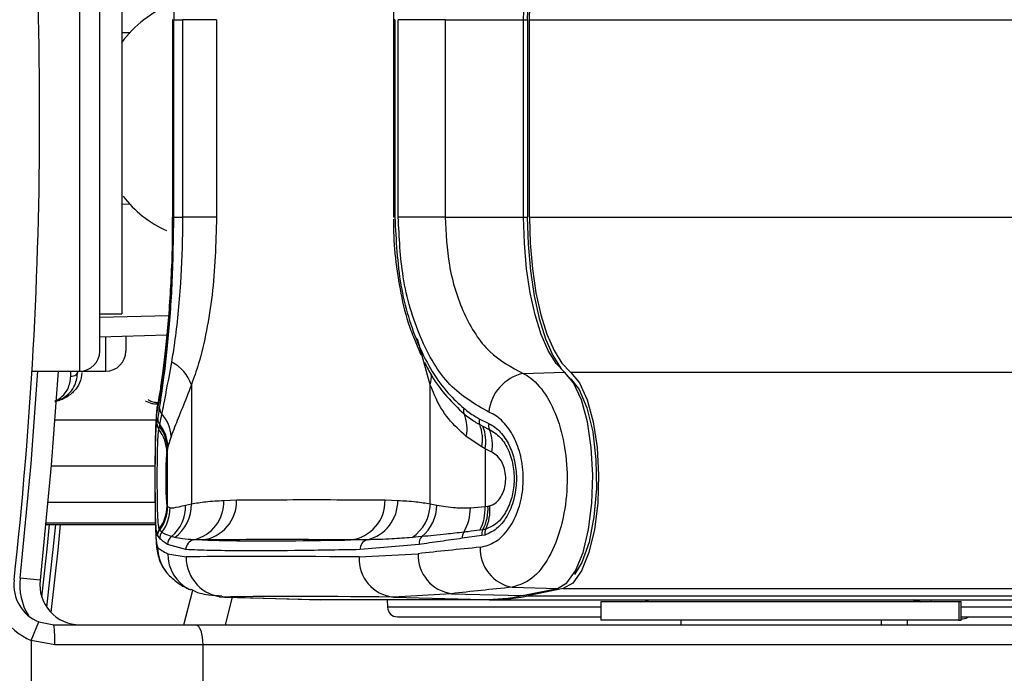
# Model space of a CAD drawing. Header units: millimetres. Extents: x 2183 to 18395, y 1142 to 15955.
# Tile 28 of 46: x 3311 to 3410, y 12400 to 12465. Entities that reach past the tile are written whole.
import ezdxf

# ---------------------------------------------------------------- set-up
doc = ezdxf.new("R2010")
doc.units = ezdxf.units.MM
doc.header["$LTSCALE"] = 2

msp = doc.modelspace()

# ---------------------------------------------------------------- linework, layer by layer
at = {"color": 8, "linetype": 'Continuous', "lineweight": 25}
for p, q in [((3317.368, 12430.262), (3317.368, 12480.662)), ((3326.659, 12465.31), (3326.615, 12465.31)), ((3361.651, 12465.31), (3362.059, 12465.31)), ((3362.234, 12465.31), (3431.931, 12465.31)), ((3321.568, 12464.021), (3322.403, 12464.042)), ((3322.403, 12446.882), (3321.568, 12446.904)), ((3326.659, 12445.615), (3326.615, 12445.615)), ((3361.651, 12445.615), (3362.059, 12445.615)), ((3362.234, 12445.615), (3431.931, 12445.615)), ((3319.368, 12435.639), (3326.226, 12435.818)), ((3319.968, 12430.262), (3319.968, 12433.677)), ((3352.345, 12428.901), (3351.05, 12433.479)), ((3316.479, 12429.753), (3316.479, 12430.262)), ((3366.325, 12430.162), (4888.214, 12430.162)), ((3314.88, 12425.386), (3324.974, 12425.386)), ((3314.523, 12420.812), (3324.875, 12420.812)), ((3314.205, 12417.201), (3324.882, 12417.201)), ((3313.991, 12414.948), (3324.916, 12414.948)), ((3324.911, 12415.091), (3314.005, 12415.091)), ((3365.605, 12408.565), (4888.966, 12408.565)), ((3331.805, 12407.73), (3331.533, 12407.778)), ((3369.351, 12406.71), (3348.064, 12406.71)), ((3402.32, 12407.262), (3402.33, 12407.462)), ((3421.552, 12406.71), (3405.313, 12406.71))]:
    msp.add_line(p, q, dxfattribs=at)
at = {"color": 7, "linetype": 'Continuous', "lineweight": 25}
for p, q in [((3319.368, 12432.262), (3319.368, 12478.662)), ((3321.568, 12474.962), (3321.568, 12435.962)), ((3326.614, 12465.31), (3326.614, 12445.615)), ((3326.659, 12465.31), (3326.659, 12445.615)), ((3326.757, 12445.615), (3326.757, 12465.31)), ((3326.757, 12465.31), (3327.65, 12465.31)), ((3331.025, 12465.31), (3327.65, 12465.31)), ((3327.65, 12445.615), (3327.65, 12465.31)), ((3331.025, 12465.31), (3331.025, 12445.615)), ((3348.654, 12465.31), (3348.654, 12445.615)), ((3348.802, 12465.31), (3348.654, 12465.31)), ((3348.802, 12465.31), (3348.802, 12445.615)), ((3349.144, 12445.615), (3349.144, 12465.31)), ((3353.826, 12465.31), (3349.144, 12465.31)), ((3353.826, 12465.31), (3361.651, 12465.31)), ((3353.826, 12465.31), (3353.826, 12445.615)), ((3361.651, 12445.615), (3361.651, 12465.31)), ((3362.059, 12445.615), (3362.059, 12465.31)), ((3362.234, 12445.615), (3362.234, 12465.31)), ((3326.602, 12445.615), (3326.601, 12444.763)), ((3326.757, 12445.615), (3327.65, 12445.615)), ((3331.025, 12445.615), (3327.65, 12445.615)), ((3348.802, 12445.615), (3348.654, 12445.615)), ((3353.826, 12445.615), (3349.144, 12445.615)), ((3353.826, 12445.615), (3361.651, 12445.615)), ((3319.368, 12435.962), (3321.568, 12435.962)), ((3326.059, 12433.837), (3319.368, 12433.662)), ((3321.968, 12433.73), (3321.968, 12432.264)), ((3350.754, 12433.46), (3351.407, 12431.877)), ((3312.609, 12430.262), (3317.368, 12430.262)), ((3317.368, 12430.262), (3319.968, 12430.262)), ((3361.61, 12430.035), (3365.746, 12430.147)), ((3328.502, 12428.901), (3328.502, 12417.032)), ((3352.345, 12417.032), (3352.345, 12428.901)), ((3325.064, 12425.021), (3325.152, 12425.494)), ((3357.228, 12425.494), (3358.171, 12425.021)), ((3325.263, 12424.452), (3325.322, 12424.755)), ((3325.322, 12424.755), (3325.356, 12424.935)), ((3357.268, 12424.935), (3357.599, 12424.755)), ((3357.599, 12424.755), (3358.23, 12424.452)), ((3326.481, 12423.755), (3326.169, 12422.699)), ((3357.469, 12422.699), (3355.929, 12423.755)), ((3326.129, 12422.507), (3326.059, 12422.178)), ((3326.169, 12422.699), (3326.129, 12422.507)), ((3326.129, 12416.748), (3326.129, 12422.507)), ((3357.801, 12422.507), (3357.469, 12422.699)), ((3357.801, 12422.507), (3357.801, 12416.748)), ((3358.482, 12422.178), (3357.801, 12422.507)), ((3331.747, 12417.364), (3333.018, 12417.407)), ((3347.829, 12417.407), (3349.1, 12417.364)), ((3326.081, 12416.82), (3326.098, 12416.788)), ((3326.098, 12416.788), (3326.129, 12416.748)), ((3326.129, 12416.748), (3326.376, 12416.616)), ((3327.925, 12416.901), (3328.502, 12417.032)), ((3352.345, 12417.032), (3352.997, 12416.901)), ((3356.337, 12416.616), (3357.801, 12416.748)), ((3357.801, 12416.748), (3358.094, 12416.788)), ((3313.991, 12414.947), (3324.916, 12414.947)), ((3325.322, 12414.441), (3325.296, 12414.494)), ((3325.352, 12414.401), (3325.322, 12414.441)), ((3357.592, 12414.441), (3357.296, 12414.401)), ((3325.128, 12413.855), (3325.1, 12413.913)), ((3325.351, 12413.587), (3325.128, 12413.855)), ((3326.848, 12413.668), (3326.52, 12413.756)), ((3351.504, 12413.756), (3350.53, 12413.668)), ((3357.468, 12413.855), (3355.535, 12413.587)), ((3357.773, 12413.915), (3357.468, 12413.855)), ((3327.95, 12412.459), (3326.129, 12412.969)), ((3351.216, 12412.969), (3345.338, 12412.459)), ((3326.151, 12412.053), (3327.981, 12411.728)), ((3345.26, 12411.728), (3351.122, 12412.053)), ((3313.411, 12409.405), (3311.423, 12409.627)), ((3328.441, 12408.422), (3328.345, 12408.468)), ((3360.525, 12408.706), (3365.027, 12408.581)), ((3361.509, 12407.868), (3365.027, 12408.581)), ((3361.628, 12407.879), (3365.147, 12408.591)), ((3365.605, 12408.565), (3362.087, 12407.852)), ((3327.751, 12404.962), (3328.636, 12408.408)), ((3331.275, 12407.737), (3340.274, 12407.486)), ((3331.805, 12407.73), (3340.805, 12407.479)), ((3332.582, 12407.701), (3331.888, 12404.962)), ((3354.47, 12408.064), (3348.657, 12407.73)), ((3348.657, 12407.73), (3357.657, 12407.479)), ((3354.47, 12408.064), (3361.509, 12407.868)), ((3362.087, 12407.852), (4614.524, 12407.852)), ((3340.805, 12407.479), (3357.657, 12407.479)), ((3340.805, 12407.479), (3340.82, 12407.478)), ((3340.82, 12407.478), (3357.672, 12407.478)), ((3358.235, 12407.462), (3341.383, 12407.462)), ((3348.025, 12407.462), (3348.064, 12406.71)), ((3357.657, 12407.479), (3357.672, 12407.478)), ((3358.235, 12407.462), (3752.117, 12407.462)), ((3369.351, 12407.262), (3369.351, 12405.412)), ((3405.082, 12407.262), (3369.351, 12407.262)), ((3405.082, 12407.262), (3405.082, 12405.412)), ((3405.313, 12407.262), (3405.082, 12407.262)), ((3405.313, 12405.412), (3405.313, 12407.262)), ((3349.063, 12405.762), (3369.351, 12405.762)), ((3405.313, 12405.762), (3421.812, 12405.762)), ((3405.313, 12405.562), (3405.478, 12405.562)), ((3312.535, 12403.401), (3313.285, 12405.255)), ((3313.285, 12405.255), (3314.786, 12404.962)), ((3314.786, 12404.962), (3328.952, 12404.962)), ((3328.952, 12404.962), (3413.768, 12404.962)), ((3405.082, 12405.412), (3369.351, 12405.412)), ((3377.351, 12405.412), (3377.351, 12404.962)), ((3377.351, 12405.412), (3377.351, 12404.962)), ((3397.351, 12404.962), (3397.351, 12405.412)), ((3397.351, 12404.962), (3397.351, 12405.412)), ((3399.951, 12404.962), (3399.951, 12405.412)), ((3399.951, 12404.962), (3399.951, 12405.412)), ((3405.082, 12405.412), (3405.313, 12405.412)), ((3314.88, 12402.962), (3312.535, 12403.401)), ((3312.535, 12403.401), (3312.535, 12392.962)), ((3329.636, 12402.962), (3314.88, 12402.962)), ((3329.636, 12402.962), (3329.636, 12392.962)), ((3414.452, 12402.962), (3329.636, 12402.962))]:
    msp.add_line(p, q, dxfattribs=at)
at = {"color": 7, "linetype": 'Continuous', "lineweight": 25, "flags": 128}
for points in [[(3366.27, 12481.358), (3365.388, 12480.442), (3364.569, 12479.122), (3363.835, 12477.434), (3363.206, 12475.422), (3362.698, 12473.14), (3362.326, 12470.649), (3362.098, 12468.016), (3362.022, 12465.31)], [(3361.651, 12465.31), (3361.725, 12467.918), (3361.944, 12470.456), (3362.303, 12472.857), (3362.792, 12475.057), (3363.399, 12476.996), (3364.106, 12478.624), (3364.895, 12479.896), (3365.746, 12480.778)], [(3362.234, 12465.31), (3362.308, 12467.915), (3362.527, 12470.451), (3362.886, 12472.85), (3363.375, 12475.047), (3363.98, 12476.985), (3364.687, 12478.61), (3365.475, 12479.881), (3366.325, 12480.763)], [(3365.746, 12430.147), (3364.895, 12431.029), (3364.106, 12432.301), (3363.399, 12433.929), (3362.792, 12435.868), (3362.303, 12438.068), (3361.944, 12440.469), (3361.725, 12443.007), (3361.651, 12445.615)], [(3362.022, 12445.615), (3362.098, 12442.909), (3362.326, 12440.276), (3362.698, 12437.785), (3363.206, 12435.503), (3363.835, 12433.491), (3364.569, 12431.803), (3365.388, 12430.483), (3366.27, 12429.567)], [(3362.234, 12445.615), (3362.308, 12443.01), (3362.527, 12440.474), (3362.886, 12438.075), (3363.375, 12435.878), (3363.98, 12433.94), (3364.687, 12432.315), (3365.475, 12431.044), (3366.325, 12430.162)], [(3315.204, 12430.262), (3314.529, 12420.889), (3313.411, 12409.405)], [(3365.027, 12408.581), (3365.974, 12409.13), (3366.842, 12410.354), (3367.576, 12412.175), (3368.126, 12414.473), (3368.459, 12417.099), (3368.552, 12419.884), (3368.399, 12422.646), (3368.01, 12425.207), (3367.41, 12427.4), (3366.639, 12429.083), (3365.746, 12430.147)], [(3366.325, 12430.162), (3367.219, 12429.097), (3367.992, 12427.412), (3368.592, 12425.215), (3368.982, 12422.651), (3369.135, 12419.884), (3369.042, 12417.096), (3368.709, 12414.465), (3368.158, 12412.164), (3367.423, 12410.341), (3366.554, 12409.115), (3365.605, 12408.565)], [(3366.373, 12429.482), (3367.193, 12428.428), (3367.971, 12426.591), (3368.543, 12424.201), (3368.864, 12421.446), (3368.908, 12418.541), (3368.673, 12415.714), (3368.176, 12413.187), (3367.457, 12411.158), (3366.731, 12409.967)], [(3315.428, 12414.947), (3315.177, 12412.407), (3314.497, 12406.197)], [(3365.027, 12408.581), (3365.139, 12408.59), (3365.147, 12408.591)], [(3340.274, 12407.486), (3340.323, 12407.485), (3340.805, 12407.479)], [(3361.509, 12407.868), (3361.621, 12407.877), (3361.628, 12407.879)], [(3340.563, 12407.48), (3340.901, 12407.469), (3341.383, 12407.462)], [(3328.952, 12404.962), (3329.085, 12404.924), (3329.213, 12404.81), (3329.332, 12404.625), (3329.435, 12404.377), (3329.52, 12404.074), (3329.584, 12403.728), (3329.623, 12403.353), (3329.636, 12402.962)]]:
    msp.add_lwpolyline(points, dxfattribs=at)
at = {"color": 8, "linetype": 'Continuous', "lineweight": 25, "flags": 128}
for points in [[(3311.423, 12409.627), (3312.536, 12421.055), (3313.201, 12430.262)], [(3325.147, 12427.01), (3325.122, 12426.882), (3325.063, 12426.173)], [(3313.588, 12407.709), (3314.106, 12412.516), (3314.347, 12414.947)], [(3314.935, 12414.947), (3314.688, 12412.457), (3314.065, 12406.734)]]:
    msp.add_lwpolyline(points, dxfattribs=at)
at = {"color": 7, "linetype": 'Continuous', "lineweight": 25}
for centre, radius, start, end in [((3138.368, 12455.462), 320, 20.19683, 225), ((3138.368, 12455.462), 317, 19.41037, 225), ((3138.368, 12455.462), 200, 20.6403, 339.3597), ((3138.368, 12455.462), 196, 21.0814, 338.9186), ((2897.368, 12455.462), 416, 353.64351, 6.35649), ((3330.418, 12456.619), 10.935, 110.46008, 144.32899), ((3330.361, 12454.215), 10.833, 216.82081, 246.4571), ((3317.368, 12432.262), 2, 270, 0), ((3319.968, 12432.262), 2, 270, 0), ((3324.588, 12427.507), 4.156, 19.60535, 61.68799), ((3362.578, 12425.715), 4.427, 102.62783, 174.05747), ((3326.21, 12426.595), 0.88, 182.71654, 223.10513), ((3356.492, 12426.297), 0.844, 162.33806, 201.08196), ((3326.083, 12425.518), 0.931, 181.45924, 218.72588), ((3322.687, 12423.511), 3.802, 3.67687, 40.75598), ((3352.453, 12424.536), 3.563, 347.33467, 24.14342), ((3358.167, 12425.28), 0.963, 167.16351, 200.97791), ((3326.02, 12425.037), 0.956, 180.95574, 217.68101), ((3322.216, 12422.11), 3.844, 1.0211, 37.55288), ((3322.343, 12422.418), 3.786, 1.35497, 38.12973), ((3322.383, 12422.589), 3.788, 1.6769, 38.28278), ((3353.657, 12423.483), 3.892, 348.38158, 21.91019), ((3353.931, 12423.292), 3.949, 348.53284, 21.75053), ((3359.174, 12424.838), 1.019, 169.66592, 202.22909), ((3354.455, 12422.882), 4.089, 350.08551, 22.58151), ((3327.842, 12417.242), 3.908, 283.336, 1.79548), ((3329.116, 12417.296), 3.904, 277.05991, 1.62478), ((3343.916, 12417.307), 3.915, 277.06818, 1.46145), ((3345.123, 12417.31), 3.977, 283.30357, 0.78386), ((3322.121, 12416.861), 3.96, 323.2992, 359.40219), ((3322.096, 12416.809), 4.001, 323.71628, 359.69408), ((3322.126, 12416.77), 4.002, 323.69598, 359.68019), ((3322.348, 12416.623), 4.028, 322.87757, 359.8906), ((3323.945, 12416.793), 3.982, 310.29491, 1.56228), ((3324.556, 12416.884), 3.949, 305.47828, 2.14693), ((3348.18, 12417.107), 4.166, 304.33935, 358.96004), ((3348.774, 12416.978), 4.223, 310.26035, 358.95297), ((3351.852, 12416.542), 4.486, 328.41073, 0.93672), ((3353.287, 12416.49), 4.522, 332.47517, 3.26788), ((3353.572, 12416.528), 4.53, 332.56478, 3.28415), ((3353.932, 12416.367), 4.359, 334.59031, 5.98932), ((3326.088, 12413.903), 0.988, 143.23482, 179.41993), ((3326.127, 12413.849), 1, 143.68406, 179.69217), ((3358.598, 12413.923), 1.132, 152.74853, 183.462), ((3358.855, 12414.034), 1.088, 154.84587, 186.25963), ((3326.353, 12413.579), 1.002, 142.29218, 179.59421), ((3327.139, 12412.958), 1.01, 127.82353, 179.37243), ((3328.947, 12412.463), 0.997, 101.80461, 180.27681), ((3346.306, 12412.508), 0.969, 106.04361, 182.93099), ((3352.242, 12413.039), 1.029, 135.87423, 183.88558), ((3356.647, 12413.653), 1.114, 151.00192, 183.39732), ((3329.12, 12412.679), 3.979, 179.76867, 225.55817), ((3361.194, 12412.516), 3.868, 177.34113, 260.04689), ((3331.949, 12411.695), 3.968, 179.51924, 267.92775), ((3349.033, 12411.491), 3.781, 176.40853, 264.29241), ((3355.021, 12411.926), 3.901, 178.13636, 261.88777), ((3314.786, 12408.962), 6, 173.64351, 247.95834), ((3314.786, 12408.962), 4, 173.64351, 247.95834), ((3317.386, 12408.962), 4, 173.64351, 270), ((3357.643, 12426.844), 19.365, 270.04064, 281.51413), ((3358.221, 12426.83), 19.367, 270.04064, 281.51413), ((3349.063, 12406.762), 1, 183, 270), ((3373.351, 12409.262), 2, 270, 295.84193), ((3405.478, 12406.562), 1, 270, 306.8699), ((3304.151, 12403.461), 10.741, 357.33767, 8.03389)]:
    msp.add_arc(centre, radius, start, end, dxfattribs=at)
at = {"color": 8, "linetype": 'Continuous', "lineweight": 25}
for centre, radius, start, end in [((3350.12, 12429.599), 2.331, 342.58052, 8.97565), ((3330.108, 12412.011), 3.957, 179.38548, 243.55106), ((3317.386, 12408.962), 6, 173.64351, 210.94155)]:
    msp.add_arc(centre, radius, start, end, dxfattribs=at)
at = {"color": 7, "linetype": 'Continuous', "lineweight": 25}
for centre, major_axis, ratio, start_param, end_param in [((3486.65, 12405.549), (161.799, -7.72), 0.055046, 3.20426, 3.271131), ((3486.65, 12405.549), (161.8, -0.08), 0.072843, 2.496887, 2.563757), ((3486.65, 12407.646), (161.8, -3.879), 0.008809, 2.634082, 2.944743), ((3486.648, 12401.56), (157.8, -0.08), 0.07469, 2.496889, 2.563759), ((3486.551, 12403.647), (157.8, -3.879), 0.009032, 2.634093, 2.944754)]:
    msp.add_ellipse(centre, major_axis=major_axis, ratio=ratio, start_param=start_param, end_param=end_param, dxfattribs=at)
for points, knots in [([(3325.331, 12484.372), (3325.406, 12483.891), (3325.652, 12482.308), (3326.142, 12478.375), (3326.649, 12472.219), (3326.721, 12467.611), (3326.757, 12465.31)], [0, 0, 0, 0, 0.129083, 0.424338, 0.712561, 1, 1, 1, 1]), ([(3350.86, 12477.712), (3350.684, 12477.298), (3350.083, 12475.885), (3349.399, 12473.124), (3348.826, 12469.561), (3348.655, 12466.901), (3348.657, 12465.478), (3348.658, 12465.281)], [0, 0, 0, 0, 0.117044, 0.399431, 0.67868, 0.955415, 1, 1, 1, 1]), ([(3326.659, 12445.615), (3326.624, 12443.39), (3326.555, 12438.93), (3326.071, 12433.038), (3325.484, 12428.394), (3325.205, 12426.919), (3325.063, 12426.173)], [0, 0, 0, 0, 0.246039, 0.493344, 0.74369, 1, 1, 1, 1]), ([(3325.331, 12426.553), (3325.406, 12427.034), (3325.652, 12428.617), (3326.142, 12432.55), (3326.649, 12438.706), (3326.721, 12443.314), (3326.757, 12445.615)], [0, 0, 0, 0, 0.129083, 0.424338, 0.712561, 1, 1, 1, 1]), ([(3326.558, 12431.166), (3326.659, 12431.798), (3327.027, 12434.105), (3327.475, 12438.662), (3327.644, 12443.091), (3327.65, 12445.315), (3327.65, 12445.615)], [0, 0, 0, 0, 0.159037, 0.579884, 0.943274, 1, 1, 1, 1]), ([(3331.025, 12445.615), (3330.94, 12442.977), (3330.814, 12439.034), (3330.038, 12434.234), (3329.335, 12431.2), (3328.751, 12429.588), (3328.502, 12428.901)], [0, 0, 0, 0, 0.419372, 0.626845, 0.841167, 1, 1, 1, 1]), ([(3348.665, 12445.417), (3348.664, 12445.144), (3348.662, 12443.703), (3348.867, 12441.042), (3349.45, 12437.581), (3350.095, 12435.003), (3350.634, 12433.741), (3350.754, 12433.46)], [0, 0, 0, 0, 0.064396, 0.339046, 0.627603, 0.917108, 1, 1, 1, 1]), ([(3348.802, 12445.615), (3348.921, 12443.314), (3349.159, 12438.705), (3351.064, 12432.549), (3353.414, 12428.616), (3355.157, 12427.034), (3355.687, 12426.553)], [0, 0, 0, 0, 0.287424, 0.575721, 0.870977, 1, 1, 1, 1]), ([(3358.174, 12426.173), (3356.823, 12426.945), (3354.129, 12428.484), (3351.222, 12433.373), (3349.448, 12439.31), (3349.241, 12443.603), (3349.144, 12445.615)], [0, 0, 0, 0, 0.263204, 0.524727, 0.777185, 1, 1, 1, 1]), ([(3353.826, 12445.615), (3353.908, 12444.001), (3354.083, 12440.563), (3355.596, 12435.801), (3358.1, 12431.876), (3360.437, 12430.65), (3361.61, 12430.035)], [0, 0, 0, 0, 0.223488, 0.476086, 0.737075, 1, 1, 1, 1]), ([(3326.601, 12444.763), (3326.602, 12444.411), (3326.603, 12442.918), (3326.515, 12440.318), (3326.343, 12437.114), (3326.106, 12434.176), (3325.836, 12431.616), (3325.559, 12429.478), (3325.329, 12427.981), (3325.183, 12427.18), (3325.15, 12427.028), (3325.146, 12427.009)], [0, 0, 0, 0, 0.04159, 0.176505, 0.312002, 0.447567, 0.584438, 0.721928, 0.860453, 0.982697, 1, 1, 1, 1]), ([(3325.567, 12425.993), (3325.632, 12426.305), (3325.901, 12427.612), (3326.274, 12429.63), (3326.558, 12431.166)], [0, 0, 0, 0, 0.238761, 1, 1, 1, 1]), ([(3351.755, 12431.166), (3351.993, 12430.692), (3353.062, 12428.561), (3354.549, 12427.116), (3355.704, 12425.993)], [0, 0, 0, 0, 0.222458, 1, 1, 1, 1]), ([(3314.877, 12427.238), (3314.911, 12427.243), (3315.206, 12427.289), (3315.774, 12427.579), (3316.44, 12428.117), (3317.025, 12429), (3317.114, 12429.726), (3317.169, 12430.167)], [0, 0, 0, 0, 0.019593, 0.174111, 0.402339, 0.637038, 1, 1, 1, 1]), ([(3316.479, 12429.753), (3316.57, 12429.761), (3316.754, 12429.776), (3316.986, 12429.891), (3317.123, 12430.031), (3317.157, 12430.131), (3317.169, 12430.167)], [0, 0, 0, 0, 0.279636, 0.559272, 0.838908, 1, 1, 1, 1]), ([(3361.61, 12430.035), (3361.865, 12429.887), (3362.722, 12429.389), (3364.037, 12427.824), (3365.261, 12425.102), (3365.961, 12421.825), (3366.059, 12418.243), (3365.485, 12414.66), (3364.251, 12411.576), (3362.516, 12409.342), (3361.188, 12408.918), (3360.525, 12408.706)], [0, 0, 0, 0, 0.049826, 0.167561, 0.280578, 0.391781, 0.505299, 0.624319, 0.748663, 0.874604, 1, 1, 1, 1]), ([(3328.502, 12428.901), (3328.198, 12428.099), (3327.581, 12426.471), (3326.893, 12424.868), (3326.593, 12424.057), (3326.481, 12423.755)], [0, 0, 0, 0, 0.379006, 0.768783, 1, 1, 1, 1]), ([(3355.929, 12423.755), (3355.313, 12424.31), (3354.066, 12425.434), (3352.979, 12427.27), (3352.482, 12428.548), (3352.345, 12428.901)], [0, 0, 0, 0, 0.413547, 0.837804, 1, 1, 1, 1]), ([(3323.892, 12427.31), (3324.107, 12427.203), (3324.477, 12427.019), (3324.918, 12426.995), (3325.102, 12426.985)], [0, 0, 0, 0, 0.582959, 1, 1, 1, 1]), ([(3325.063, 12426.173), (3325.026, 12425.898), (3324.951, 12425.349), (3324.899, 12423.614), (3324.876, 12421.461), (3324.872, 12419.142), (3324.88, 12416.946), (3324.908, 12415.035), (3324.968, 12413.569), (3325.051, 12412.852), (3325.12, 12412.732), (3325.141, 12412.695)], [0, 0, 0, 0, 0.1262227, 0.2516308, 0.3718255, 0.4850058, 0.594424, 0.7051569, 0.8213241, 0.9443859, 1, 1, 1, 1]), ([(3325.151, 12427.001), (3325.137, 12426.94), (3325.055, 12426.592), (3324.998, 12425.923), (3324.921, 12424.721), (3324.889, 12422.931), (3324.874, 12421.201), (3324.874, 12420.062), (3324.874, 12419.649)], [0, 0, 0, 0, 0.028997, 0.165908, 0.42672, 0.643868, 0.870704, 1, 1, 1, 1]), ([(3325.152, 12425.494), (3325.192, 12425.723), (3325.248, 12426.043), (3325.312, 12426.439), (3325.331, 12426.553)], [0, 0, 0, 0, 0.71409, 1, 1, 1, 1]), ([(3355.687, 12426.553), (3356.046, 12426.277), (3356.548, 12425.89), (3357.077, 12425.582), (3357.228, 12425.494)], [0, 0, 0, 0, 0.714143, 1, 1, 1, 1]), ([(3357.33, 12412.695), (3357.845, 12412.826), (3358.872, 12413.086), (3360.232, 12414.483), (3361.212, 12416.43), (3361.672, 12418.711), (3361.593, 12420.996), (3361.034, 12423.077), (3360.065, 12424.794), (3359.038, 12425.77), (3358.373, 12426.081), (3358.174, 12426.173)], [0, 0, 0, 0, 0.128283, 0.255896, 0.379754, 0.496488, 0.607307, 0.716724, 0.829647, 0.949094, 1, 1, 1, 1]), ([(3325.356, 12424.935), (3325.4, 12425.159), (3325.463, 12425.482), (3325.543, 12425.874), (3325.567, 12425.993)], [0, 0, 0, 0, 0.696657, 1, 1, 1, 1]), ([(3355.704, 12425.993), (3356.058, 12425.726), (3356.565, 12425.342), (3357.104, 12425.03), (3357.268, 12424.935)], [0, 0, 0, 0, 0.6966683, 1, 1, 1, 1]), ([(3325.1, 12413.913), (3325.065, 12414.08), (3324.997, 12414.415), (3324.936, 12415.676), (3324.903, 12417.363), (3324.893, 12419.276), (3324.899, 12421.131), (3324.921, 12422.782), (3324.966, 12424.122), (3325.02, 12424.774), (3325.058, 12424.988), (3325.064, 12425.021)], [0, 0, 0, 0, 0.128772, 0.257506, 0.386957, 0.507462, 0.621373, 0.734927, 0.852016, 0.977201, 1, 1, 1, 1]), ([(3325.296, 12414.494), (3325.262, 12414.663), (3325.195, 12414.999), (3325.138, 12416.27), (3325.11, 12417.885), (3325.103, 12419.605), (3325.111, 12421.231), (3325.136, 12422.652), (3325.181, 12423.834), (3325.235, 12424.24), (3325.263, 12424.452)], [0, 0, 0, 0, 0.14005, 0.280395, 0.409802, 0.528506, 0.640305, 0.752924, 0.870839, 1, 1, 1, 1]), ([(3358.171, 12425.021), (3358.237, 12424.99), (3358.69, 12424.777), (3359.469, 12424.129), (3360.315, 12422.791), (3360.839, 12421.141), (3360.995, 12419.293), (3360.725, 12417.381), (3360.016, 12415.69), (3358.982, 12414.421), (3358.176, 12414.084), (3357.773, 12413.915)], [0, 0, 0, 0, 0.021466, 0.146972, 0.265052, 0.37829, 0.491889, 0.612335, 0.742127, 0.871039, 1, 1, 1, 1]), ([(3358.23, 12424.452), (3358.603, 12424.223), (3359.349, 12423.765), (3360.205, 12422.38), (3360.682, 12420.716), (3360.748, 12419.008), (3360.458, 12417.432), (3359.865, 12416.082), (3358.986, 12414.974), (3358.259, 12414.663), (3357.869, 12414.496)], [0, 0, 0, 0, 0.136771, 0.2738047, 0.4000895, 0.5164073, 0.628045, 0.7408361, 0.8609888, 1, 1, 1, 1]), ([(3326.059, 12422.178), (3326.05, 12422.131), (3326.024, 12421.989), (3325.99, 12421.586), (3325.962, 12420.953), (3325.946, 12420.225), (3325.941, 12419.394), (3325.95, 12418.535), (3325.976, 12417.726), (3326.018, 12417.087), (3326.06, 12416.909), (3326.081, 12416.82)], [0, 0, 0, 0, 0.061845, 0.1849, 0.290127, 0.388407, 0.48934, 0.604425, 0.718225, 0.859767, 1, 1, 1, 1]), ([(3358.267, 12416.822), (3358.387, 12416.864), (3358.704, 12416.975), (3359.158, 12417.366), (3359.553, 12417.982), (3359.799, 12418.694), (3359.898, 12419.493), (3359.817, 12420.331), (3359.537, 12421.145), (3359.08, 12421.821), (3358.681, 12422.059), (3358.482, 12422.178)], [0, 0, 0, 0, 0.077485, 0.206091, 0.317362, 0.415605, 0.514532, 0.624244, 0.732937, 0.867116, 1, 1, 1, 1]), ([(3324.874, 12419.649), (3324.874, 12419.371), (3324.872, 12418.412), (3324.882, 12416.784), (3324.906, 12414.977), (3324.973, 12413.419), (3325.031, 12412.513), (3325.281, 12411.507), (3325.563, 12410.778), (3325.896, 12410.391), (3326.022, 12410.245)], [0, 0, 0, 0, 0.068059, 0.235677, 0.407008, 0.586834, 0.791974, 0.871668, 0.951777, 1, 1, 1, 1]), ([(3328.502, 12417.032), (3328.98, 12417.106), (3330.06, 12417.275), (3331.143, 12417.332), (3331.747, 12417.364)], [0, 0, 0, 0, 0.441401, 1, 1, 1, 1]), ([(3333.018, 12417.407), (3334.268, 12417.417), (3337.182, 12417.442), (3341.76, 12417.447), (3345.447, 12417.429), (3347.47, 12417.41), (3347.829, 12417.407)], [0, 0, 0, 0, 0.253188, 0.590242, 0.927296, 1, 1, 1, 1]), ([(3349.1, 12417.364), (3349.704, 12417.332), (3350.787, 12417.275), (3351.868, 12417.106), (3352.345, 12417.032)], [0, 0, 0, 0, 0.558599, 1, 1, 1, 1]), ([(3326.376, 12416.616), (3326.49, 12416.616), (3326.833, 12416.615), (3327.487, 12416.786), (3327.925, 12416.901)], [0, 0, 0, 0, 0.3319634, 1, 1, 1, 1]), ([(3352.997, 12416.901), (3353.584, 12416.798), (3354.565, 12416.626), (3355.83, 12416.619), (3356.337, 12416.616)], [0, 0, 0, 0, 0.5988925, 1, 1, 1, 1]), ([(3358.094, 12416.788), (3358.123, 12416.792), (3358.181, 12416.801), (3358.239, 12416.815), (3358.267, 12416.822)], [0, 0, 0, 0, 0.503349, 1, 1, 1, 1]), ([(3325.56, 12414.192), (3325.504, 12414.24), (3325.427, 12414.305), (3325.368, 12414.38), (3325.352, 12414.401)], [0, 0, 0, 0, 0.722931, 1, 1, 1, 1]), ([(3357.296, 12414.401), (3356.901, 12414.348), (3356.353, 12414.274), (3355.821, 12414.21), (3355.673, 12414.192)], [0, 0, 0, 0, 0.7229315, 1, 1, 1, 1]), ([(3357.869, 12414.496), (3357.823, 12414.485), (3357.731, 12414.462), (3357.638, 12414.448), (3357.592, 12414.441)], [0, 0, 0, 0, 0.502419, 1, 1, 1, 1]), ([(3326.129, 12412.969), (3325.977, 12413.071), (3325.673, 12413.275), (3325.458, 12413.483), (3325.351, 12413.587)], [0, 0, 0, 0, 0.499862, 1, 1, 1, 1]), ([(3326.52, 12413.756), (3326.265, 12413.842), (3325.882, 12413.97), (3325.641, 12414.137), (3325.56, 12414.192)], [0, 0, 0, 0, 0.665988, 1, 1, 1, 1]), ([(3328.743, 12413.44), (3328.36, 12413.459), (3327.678, 12413.493), (3327.101, 12413.615), (3326.848, 12413.668)], [0, 0, 0, 0, 0.562494, 1, 1, 1, 1]), ([(3329.595, 12413.422), (3329.435, 12413.426), (3329.143, 12413.433), (3328.867, 12413.438), (3328.743, 12413.44)], [0, 0, 0, 0, 0.550084, 1, 1, 1, 1]), ([(3344.398, 12413.422), (3344.039, 12413.426), (3342.017, 12413.445), (3338.332, 12413.462), (3333.757, 12413.457), (3330.845, 12413.433), (3329.595, 12413.422)], [0, 0, 0, 0, 0.072703, 0.409757, 0.746813, 1, 1, 1, 1]), ([(3329.595, 12413.422), (3331.06, 12413.385), (3333.723, 12413.317), (3338.989, 12413.338), (3342.776, 12413.397), (3344.398, 12413.422)], [0, 0, 0, 0, 0.411197, 0.74781, 1, 1, 1, 1]), ([(3346.038, 12413.44), (3345.734, 12413.437), (3345.18, 12413.432), (3344.64, 12413.425), (3344.398, 12413.422)], [0, 0, 0, 0, 0.550084, 1, 1, 1, 1]), ([(3350.53, 12413.668), (3349.854, 12413.615), (3348.308, 12413.493), (3346.856, 12413.459), (3346.038, 12413.44)], [0, 0, 0, 0, 0.437506, 1, 1, 1, 1]), ([(3355.535, 12413.587), (3354.797, 12413.483), (3353.32, 12413.275), (3351.917, 12413.071), (3351.216, 12412.969)], [0, 0, 0, 0, 0.499862, 1, 1, 1, 1]), ([(3355.673, 12414.192), (3355.087, 12414.126), (3353.635, 12413.961), (3352.3, 12413.832), (3351.504, 12413.756)], [0, 0, 0, 0, 0.403381, 1, 1, 1, 1]), ([(3345.338, 12412.459), (3343.082, 12412.42), (3338.571, 12412.341), (3333.794, 12412.329), (3330.241, 12412.368), (3328.715, 12412.428), (3327.95, 12412.459)], [0, 0, 0, 0, 0.287942, 0.575885, 0.787474, 1, 1, 1, 1]), ([(3326.32, 12409.852), (3326.496, 12409.692), (3327.053, 12409.185), (3327.711, 12408.791), (3328.215, 12408.534), (3328.353, 12408.464)], [0, 0, 0, 0, 0.25234, 0.79638, 1, 1, 1, 1]), ([(3328.469, 12408.523), (3328.478, 12408.517), (3329.028, 12408.159), (3330.107, 12407.924), (3331.1, 12407.871), (3331.531, 12407.848)], [0, 0, 0, 0, 0.010006, 0.569183, 1, 1, 1, 1]), ([(3400.495, 12407.462), (3400.58, 12407.415), (3400.822, 12407.281), (3401.096, 12407.27), (3401.273, 12407.262)], [0, 0, 0, 0, 0.352331, 1, 1, 1, 1]), ([(3401.351, 12407.262), (3401.116, 12407.271), (3400.824, 12407.282), (3400.578, 12407.433), (3400.529, 12407.462)], [0, 0, 0, 0, 0.803632, 1, 1, 1, 1])]:
    msp.add_open_spline(points, degree=3, knots=knots, dxfattribs=at)
at = {"color": 8, "linetype": 'Continuous', "lineweight": 25}
for points, knots in [([(3317.589, 12430.137), (3317.541, 12429.779), (3317.451, 12429.113), (3316.859, 12428.264), (3316.11, 12427.662), (3315.394, 12427.324), (3314.98, 12427.267), (3314.879, 12427.254)], [0, 0, 0, 0, 0.282513, 0.524655, 0.768568, 0.943513, 1, 1, 1, 1]), ([(3314.881, 12427.28), (3314.949, 12427.304), (3315.238, 12427.406), (3315.72, 12427.799), (3316.327, 12428.572), (3316.422, 12429.312), (3316.479, 12429.753)], [0, 0, 0, 0, 0.056154, 0.237467, 0.545947, 1, 1, 1, 1]), ([(3324.183, 12427.432), (3324.236, 12427.393), (3324.406, 12427.269), (3324.771, 12427.15), (3325.083, 12427.134), (3325.22, 12427.126)], [0, 0, 0, 0, 0.204755, 0.650577, 1, 1, 1, 1])]:
    msp.add_open_spline(points, degree=3, knots=knots, dxfattribs=at)

doc.saveas('drawing.dxf')
